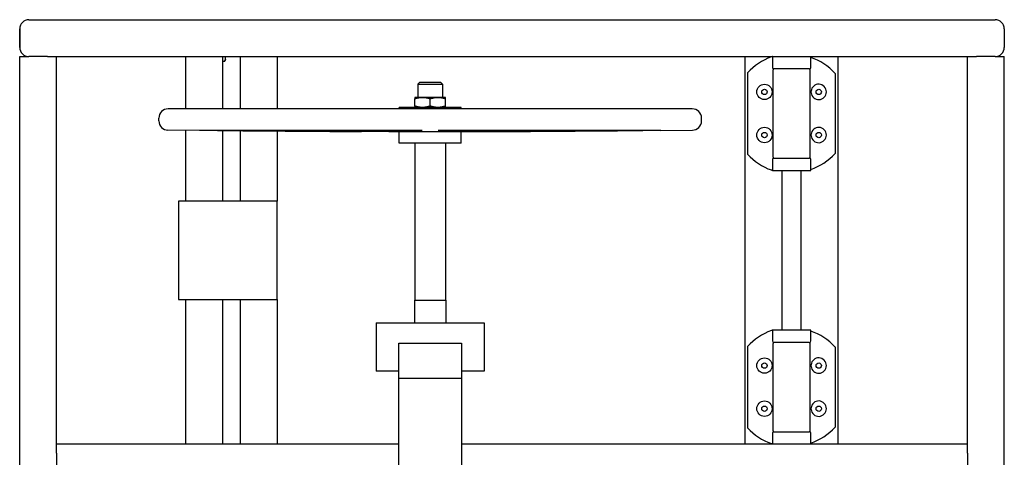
# Model space of a CAD drawing. Header units: inches. Extents: x 24 to 1128, y -94 to 748.
# Tile 78 of 256: x 272 to 312, y 324 to 342. Entities that reach past the tile are written whole.
import ezdxf

# ---------------------------------------------------------------- set-up
doc = ezdxf.new("R2010")
doc.units = ezdxf.units.IN
doc.header["$LTSCALE"] = 32
doc.header["$MEASUREMENT"] = 0
doc.layers.add('Visible (ANSI)', color=7, linetype='Continuous', lineweight=30)

msp = doc.modelspace()

# ---------------------------------------------------------------- linework, layer by layer
at = {"layer": 'Visible (ANSI)'}
for p, q in [((271.95061, 341.87537), (311.20061, 341.87537)), ((271.57561, 341.50037), (271.57561, 340.75037)), ((271.57561, 340.75037), (271.57561, 341.50037)), ((311.57561, 341.50037), (311.57561, 340.75037)), ((311.57561, 341.50037), (311.57561, 340.75037)), ((271.57561, 308.25037), (271.57561, 340.37537)), ((271.57561, 340.37537), (271.95061, 340.37537)), ((272.70061, 340.37537), (271.95061, 340.37537)), ((272.70061, 340.37537), (273.07561, 340.37537)), ((273.07561, 324.62537), (273.07561, 340.37537)), ((273.07561, 340.37537), (310.07561, 340.37537)), ((278.32561, 338.24858), (278.32561, 340.37537)), ((279.82561, 338.24858), (279.82561, 340.37537)), ((279.82561, 340.19236), (279.90612, 340.19236)), ((279.93961, 340.25037), (279.90612, 340.19236)), ((279.93961, 340.30062), (279.93961, 340.37537)), ((279.93961, 340.25037), (279.93961, 340.30062)), ((280.53113, 340.37537), (280.53113, 338.24858)), ((282.03113, 340.37537), (282.03113, 338.24858)), ((301.03113, 340.37537), (301.03113, 324.62537)), ((302.15263, 340.37537), (302.15263, 339.93787)), ((303.71513, 339.93787), (303.71513, 340.37537)), ((304.82561, 324.62537), (304.82561, 340.37537)), ((310.07561, 324.62537), (310.07561, 340.37537)), ((310.07561, 340.37537), (310.45061, 340.37537)), ((311.20061, 340.37537), (310.45061, 340.37537)), ((311.20061, 340.37537), (311.57561, 340.37537)), ((311.57561, 304.62537), (311.57561, 340.37537)), ((301.14136, 339.71965), (301.14136, 339.69256)), ((302.18388, 336.29204), (302.18388, 339.83371)), ((303.65263, 339.87537), (302.21513, 339.87537)), ((303.68388, 336.29204), (303.68388, 339.83371)), ((304.71537, 339.19782), (304.71537, 339.66537)), ((287.82642, 339.33158), (287.75202, 339.25718)), ((287.75202, 339.25718), (287.75202, 338.71758)), ((287.75202, 339.25718), (288.75202, 339.25718)), ((287.82642, 339.33158), (288.67762, 339.33158)), ((288.67762, 339.33158), (288.75202, 339.25718)), ((288.75202, 339.25718), (288.75202, 338.71758)), ((301.14136, 339.24408), (301.14136, 339.16172)), ((301.14136, 339.16172), (301.14136, 336.96403)), ((303.72554, 338.90532), (303.72554, 338.97239)), ((304.71537, 336.92793), (304.71537, 339.19782)), ((287.93952, 338.71758), (287.62702, 338.71758)), ((287.62702, 338.3634), (287.62702, 338.66175)), ((288.56452, 338.71758), (287.93952, 338.71758)), ((288.25202, 338.3634), (288.25202, 338.66175)), ((288.87702, 338.71758), (288.56452, 338.71758)), ((288.87702, 338.3634), (288.87702, 338.66175)), ((298.90152, 338.24858), (277.60252, 338.24858)), ((286.99202, 338.24858), (286.99202, 338.30758)), ((289.51202, 338.30758), (286.99202, 338.30758)), ((289.51202, 338.24858), (289.51202, 338.30758)), ((277.22852, 337.75658), (277.22852, 337.87458)), ((299.27552, 337.75658), (299.27552, 337.87458)), ((278.88204, 337.37344), (277.59985, 337.38259)), ((278.32561, 334.50037), (278.32561, 337.37741)), ((279.11016, 337.37344), (278.88204, 337.37344)), ((287.3814, 337.37344), (279.64823, 337.37344)), ((279.82561, 334.50037), (279.82561, 337.36908)), ((280.53113, 337.36366), (280.53113, 334.50037)), ((282.03113, 337.35216), (282.03113, 334.50037)), ((286.99202, 337.31557), (285.46047, 337.3265)), ((286.99202, 336.85658), (286.99202, 337.31557)), ((289.51202, 337.31557), (286.99202, 337.31557)), ((296.85581, 337.37344), (289.12263, 337.37344)), ((289.51202, 337.31557), (291.04357, 337.3265)), ((289.51202, 336.85658), (289.51202, 337.31557)), ((297.62199, 337.37344), (297.39388, 337.37344)), ((297.62199, 337.37344), (298.90419, 337.38259)), ((303.72554, 337.15336), (303.72554, 337.22042)), ((289.51202, 336.85658), (286.99202, 336.85658)), ((287.62702, 336.85658), (287.62702, 330.47358)), ((288.87702, 336.85658), (288.87702, 330.47358)), ((301.14136, 336.96403), (301.14136, 336.88167)), ((304.71537, 336.46038), (304.71537, 336.92793)), ((301.14136, 336.43319), (301.14136, 336.4061)), ((302.15263, 336.18787), (302.15263, 335.75037)), ((302.21513, 336.25037), (303.65263, 336.25037)), ((303.71513, 335.75037), (303.71513, 336.18787)), ((302.15263, 335.75037), (303.71513, 335.75037)), ((302.53113, 335.75037), (302.53113, 329.25037)), ((303.32561, 329.25037), (303.32561, 335.75037)), ((278.03113, 334.50037), (278.03113, 330.50037)), ((282.03113, 334.50037), (278.03113, 334.50037)), ((282.03113, 330.50037), (282.03113, 334.50037)), ((278.03113, 330.50037), (282.03113, 330.50037)), ((278.32561, 324.62537), (278.32561, 330.50037)), ((279.82561, 324.62537), (279.82561, 330.50037)), ((280.53113, 330.50037), (280.53113, 324.62537)), ((282.03113, 330.50037), (282.03113, 324.62537)), ((287.61602, 330.47358), (287.61602, 329.55687)), ((287.61602, 330.47358), (288.88802, 330.47358)), ((288.88802, 330.47358), (288.88802, 329.55687)), ((286.05316, 329.55687), (286.05316, 327.58707)), ((286.05316, 329.55687), (290.45088, 329.55687)), ((290.45088, 329.55687), (290.45088, 327.58707)), ((302.15263, 329.25037), (302.15263, 328.81287)), ((303.71513, 329.25037), (302.15263, 329.25037)), ((303.71513, 328.81287), (303.71513, 329.25037)), ((286.97844, 327.29747), (286.97844, 328.72987)), ((286.97844, 328.72987), (289.5256, 328.72987)), ((289.5256, 328.72987), (289.5256, 327.29747)), ((301.14136, 328.59465), (301.14136, 328.56756)), ((302.18388, 325.16704), (302.18388, 328.70871)), ((303.65263, 328.75037), (302.21513, 328.75037)), ((303.68388, 325.16704), (303.68388, 328.70871)), ((304.71537, 328.07282), (304.71537, 328.54037)), ((301.14136, 328.11908), (301.14136, 328.03672)), ((301.14136, 328.03672), (301.14136, 325.83903)), ((304.71537, 325.80293), (304.71537, 328.07282)), ((303.72554, 327.78032), (303.72554, 327.84739)), ((286.97844, 327.58707), (286.05316, 327.58707)), ((286.97844, 320.31328), (286.97844, 327.29747)), ((286.97844, 327.29747), (289.5256, 327.29747)), ((290.45088, 327.58707), (289.5256, 327.58707)), ((289.5256, 327.29747), (289.5256, 320.31328)), ((303.72554, 326.02836), (303.72554, 326.09542)), ((301.14136, 325.83903), (301.14136, 325.75667)), ((304.71537, 325.33538), (304.71537, 325.80293)), ((301.14136, 325.30819), (301.14136, 325.2811)), ((302.15263, 325.06287), (302.15263, 324.62537)), ((302.21513, 325.12537), (303.65263, 325.12537)), ((303.71513, 324.62537), (303.71513, 325.06287)), ((286.97844, 324.62537), (273.07561, 324.62537)), ((273.07561, 324.25037), (273.07561, 324.62537)), ((310.07561, 324.62537), (289.5256, 324.62537)), ((310.07561, 324.25037), (310.07561, 324.62537)), ((273.07561, 324.25037), (273.07561, 323.50037)), ((310.07561, 324.25037), (310.07561, 323.50037))]:
    msp.add_line(p, q, dxfattribs=at)
for centre, radius in [((301.83152, 338.93886), 0.3125), ((301.83152, 338.93886), 0.10827), ((304.03624, 338.93886), 0.10827), ((301.83152, 337.18689), 0.3125), ((301.83152, 337.18689), 0.10827), ((304.03624, 337.18689), 0.10827), ((301.83152, 327.81386), 0.3125), ((301.83152, 327.81386), 0.10827), ((304.03624, 327.81386), 0.10827), ((301.83152, 326.06189), 0.3125), ((301.83152, 326.06189), 0.10827), ((304.03624, 326.06189), 0.10827)]:
    msp.add_circle(centre, radius, dxfattribs=at)
for centre, radius, start, end in [((271.95061, 341.50037), 0.375, 90, 180), ((271.95061, 341.50037), 0.375, 90, 180), ((311.20061, 341.50037), 0.375, 0, 90), ((311.20061, 341.50037), 0.375, 0, 90), ((271.95061, 340.75037), 0.375, 180, 270), ((271.95061, 340.75037), 0.375, 180, 270), ((311.20061, 340.75037), 0.375, 270, 0), ((311.20061, 340.75037), 0.375, 270, 0), ((302.93388, 338.06287), 2.4409, 109.696711, 137.253636), ((302.93388, 338.06287), 2.40704, 42.647116, 71.060573), ((302.21513, 339.93787), 0.0625, 180, 270), ((302.22554, 339.83371), 0.04167, 90, 180), ((303.64221, 339.83371), 0.04167, 0, 90), ((303.65263, 339.93787), 0.0625, 270, 0), ((304.67371, 339.66537), 0.04167, 0, 42.647116), ((304.03624, 338.93886), 0.3125, 186.160212, 173.839788), ((277.60252, 337.87458), 0.374, 90, 180), ((298.90152, 337.87458), 0.374, 0, 90), ((277.60252, 337.75658), 0.374, 180, 269.591168), ((298.90152, 337.75658), 0.374, 270.408832, 0), ((304.03624, 337.18689), 0.3125, 186.160212, 173.839788), ((302.93388, 338.06287), 2.4409, 222.746364, 250.303289), ((302.93388, 338.06287), 2.40704, 288.939427, 317.352884), ((304.67371, 336.46038), 0.04167, 317.352884, 0), ((302.21513, 336.18787), 0.0625, 90, 180), ((302.22554, 336.29204), 0.04167, 180, 270), ((303.64221, 336.29204), 0.04167, 270, 0), ((303.65263, 336.18787), 0.0625, 0, 90), ((302.93388, 326.93787), 2.4409, 109.696711, 137.253636), ((302.93388, 326.93787), 2.40704, 42.647116, 71.060573), ((302.21513, 328.81287), 0.0625, 180, 270), ((303.65263, 328.81287), 0.0625, 270, 0), ((302.22554, 328.70871), 0.04167, 90, 180), ((303.64221, 328.70871), 0.04167, 0, 90), ((304.67371, 328.54037), 0.04167, 0, 42.647116), ((304.03624, 327.81386), 0.3125, 186.160212, 173.839788), ((304.03624, 326.06189), 0.3125, 186.160212, 173.839788), ((302.93388, 326.93787), 2.4409, 222.746364, 250.303289), ((302.93388, 326.93787), 2.40704, 288.939427, 317.352884), ((304.67371, 325.33538), 0.04167, 317.352884, 0), ((302.21513, 325.06287), 0.0625, 90, 180), ((302.22554, 325.16704), 0.04167, 180, 270), ((303.64221, 325.16704), 0.04167, 270, 0), ((303.65263, 325.06287), 0.0625, 0, 90)]:
    msp.add_arc(centre, radius, start, end, dxfattribs=at)
for points, weights in [([(279.90612, 340.19236), (279.93961, 340.25037), (279.93961, 340.30062)], [1, 1.0379548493, 1]), ([(279.93961, 340.30062), (279.93961, 340.33662), (279.92303, 340.37537)], [1, 1.02690849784, 1.01566285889]), ([(301.14136, 339.69256), (301.14136, 339.45478), (301.14136, 339.24408)], [1.00254526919, 1.00661330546, 1.00096139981]), ([(287.62702, 338.71758), (287.62702, 338.71758), (287.62702, 338.66175)], [1, 1.04314139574, 1.01001874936]), ([(287.62702, 338.66175), (287.79449, 338.71758), (287.93952, 338.71758)], [1.01001874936, 1.04314139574, 1]), ([(287.93952, 338.71758), (288.08455, 338.71758), (288.25202, 338.66175)], [1, 1.04314139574, 1.01001874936]), ([(288.25202, 338.66175), (288.41949, 338.71758), (288.56452, 338.71758)], [1.01001874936, 1.04314139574, 1]), ([(288.56452, 338.71758), (288.70955, 338.71758), (288.87702, 338.66175)], [1, 1.04314139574, 1.01001874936]), ([(288.87702, 338.66175), (288.87702, 338.71758), (288.87702, 338.71758)], [1.01001874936, 1.04314139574, 1]), ([(287.93952, 338.30758), (287.79449, 338.30758), (287.62702, 338.3634)], [1, 1.04314139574, 1.01001874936]), ([(287.62702, 338.3634), (287.62702, 338.30758), (287.62702, 338.30758)], [1.01001874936, 1.04314139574, 1]), ([(288.25202, 338.3634), (288.08455, 338.30758), (287.93952, 338.30758)], [1.01001874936, 1.04314139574, 1]), ([(288.56452, 338.30758), (288.41949, 338.30758), (288.25202, 338.3634)], [1, 1.04314139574, 1.01001874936]), ([(288.87702, 338.3634), (288.70955, 338.30758), (288.56452, 338.30758)], [1.01001874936, 1.04314139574, 1]), ([(288.87702, 338.30758), (288.87702, 338.30758), (288.87702, 338.3634)], [1, 1.04314139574, 1.01001874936]), ([(279.79335, 337.36933), (284.09498, 337.33624), (285.46047, 337.3265)], [1.05826131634, 1.9933590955, 2.69446740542]), ([(286.67904, 337.322), (285.36024, 337.33034), (279.99487, 337.36933)], [3.21640230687, 2.36623373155, 1.05826131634]), ([(287.92596, 337.36933), (287.44604, 337.33034), (287.32807, 337.322)], [1.06245079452, 2.37560125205, 3.22913550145]), ([(289.17597, 337.322), (289.058, 337.33034), (288.57808, 337.36933)], [3.22913550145, 2.37560125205, 1.06245079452]), ([(296.50917, 337.36933), (291.1438, 337.33034), (289.825, 337.322)], [1.05826131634, 2.36623373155, 3.21640230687]), ([(291.04357, 337.3265), (292.40906, 337.33624), (296.71069, 337.36933)], [2.69446740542, 1.9933590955, 1.05826131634]), ([(301.14136, 336.88167), (301.14136, 336.67097), (301.14136, 336.43319)], [1.00096139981, 1.00661330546, 1.00254526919]), ([(301.14136, 328.56756), (301.14136, 328.32978), (301.14136, 328.11908)], [1.00254526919, 1.00661330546, 1.00096139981]), ([(301.14136, 325.75667), (301.14136, 325.54597), (301.14136, 325.30819)], [1.00096139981, 1.00661330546, 1.00254526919])]:
    msp.add_rational_spline(points, weights, degree=2, dxfattribs=at)
for points, knots in [([(302.15207, 340.37519), (302.15154, 340.37501), (302.15063, 340.3747), (302.14733, 340.37358), (302.14438, 340.37257), (302.13708, 340.37007), (302.13283, 340.3686), (302.12296, 340.36514), (302.11738, 340.36318), (302.11133, 340.36101), (302.11126, 340.36098), (302.11119, 340.36096)], [0.027885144, 0.027885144, 0.027885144, 0.027885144, 0.068358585, 0.068358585, 0.13476608, 0.13476608, 0.19932173, 0.19932173, 0.267831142, 0.267831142, 0.268602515, 0.268602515, 0.268602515, 0.268602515]), ([(279.79335, 337.36933), (279.77399, 337.36948), (279.75443, 337.36962), (279.67231, 337.37023), (279.60195, 337.37073), (279.4651, 337.37163), (279.39861, 337.37204), (279.28659, 337.37269), (279.23389, 337.37297), (279.15282, 337.37334), (279.12445, 337.37344), (279.11016, 337.37344)], [3.52948039, 3.52948039, 3.52948039, 3.52948039, 3.68371057, 3.68371057, 4.18013668, 4.18013668, 4.67656278, 4.67656278, 5.17298157, 5.17298157, 5.66940035, 5.66940035, 5.66940035, 5.66940035]), ([(279.64823, 337.37344), (279.62243, 337.37344), (279.60737, 337.37334), (279.60732, 337.37297), (279.62231, 337.37269), (279.67382, 337.37204), (279.71362, 337.37163), (279.81388, 337.37073), (279.87434, 337.37023), (279.93551, 337.36977), (279.95452, 337.36962), (279.97442, 337.36948), (279.99487, 337.36933)], [-1.98568979, -1.98568979, -1.98568979, -1.98568979, -1.489271, -1.489271, -0.99285222, -0.99285222, -0.49642611, -0.49642611, 0, 0, 0, 0.15423018, 0.15423018, 0.15423018, 0.15423018]), ([(287.32807, 337.322), (287.32526, 337.3218), (287.3195, 337.32162), (287.29648, 337.32115), (287.27088, 337.32088), (287.20127, 337.32052), (287.15727, 337.32043), (287.06474, 337.32043), (287.0092, 337.32052), (286.89174, 337.32088), (286.82982, 337.32115), (286.74217, 337.32162), (286.71052, 337.3218), (286.67904, 337.322)], [0.63873151, 0.63873151, 0.63873151, 0.63873151, 0.87159914, 0.87159914, 1.30738491, 1.30738491, 1.74317067, 1.74317067, 2.17895643, 2.17895643, 2.61474219, 2.61474219, 2.84760983, 2.84760983, 2.84760983, 2.84760983]), ([(287.92596, 337.36933), (287.92772, 337.36948), (287.92827, 337.36962), (287.92753, 337.36977), (287.92514, 337.37023), (287.90911, 337.37073), (287.8499, 337.37163), (287.80672, 337.37204), (287.70881, 337.37269), (287.64781, 337.37297), (287.51654, 337.37334), (287.44627, 337.37344), (287.3814, 337.37344)], [-0.15423018, -0.15423018, -0.15423018, -0.15423018, 0, 0, 0, 0.49642611, 0.49642611, 0.99285222, 0.99285222, 1.489271, 1.489271, 1.98568979, 1.98568979, 1.98568979, 1.98568979]), ([(289.12263, 337.37344), (289.05777, 337.37344), (288.9875, 337.37334), (288.85623, 337.37297), (288.79523, 337.37269), (288.69732, 337.37204), (288.65414, 337.37163), (288.59493, 337.37073), (288.5789, 337.37023), (288.57651, 337.36977), (288.57577, 337.36962), (288.57632, 337.36948), (288.57808, 337.36933)], [-1.98568979, -1.98568979, -1.98568979, -1.98568979, -1.489271, -1.489271, -0.99285222, -0.99285222, -0.49642611, -0.49642611, 0, 0, 0, 0.15423018, 0.15423018, 0.15423018, 0.15423018]), ([(289.825, 337.322), (289.79351, 337.3218), (289.76187, 337.32162), (289.67422, 337.32115), (289.6123, 337.32088), (289.49484, 337.32052), (289.4393, 337.32043), (289.34677, 337.32043), (289.30277, 337.32052), (289.23316, 337.32088), (289.20755, 337.32115), (289.18454, 337.32162), (289.17878, 337.3218), (289.17597, 337.322)], [0.63873151, 0.63873151, 0.63873151, 0.63873151, 0.87159914, 0.87159914, 1.30738491, 1.30738491, 1.74317067, 1.74317067, 2.17895643, 2.17895643, 2.61474219, 2.61474219, 2.84760983, 2.84760983, 2.84760983, 2.84760983]), ([(296.50917, 337.36933), (296.52962, 337.36948), (296.54952, 337.36962), (296.56852, 337.36977), (296.6297, 337.37023), (296.69016, 337.37073), (296.79042, 337.37163), (296.83022, 337.37204), (296.88172, 337.37269), (296.89672, 337.37297), (296.89667, 337.37334), (296.88161, 337.37344), (296.85581, 337.37344)], [-0.15423018, -0.15423018, -0.15423018, -0.15423018, 0, 0, 0, 0.49642611, 0.49642611, 0.99285222, 0.99285222, 1.489271, 1.489271, 1.98568979, 1.98568979, 1.98568979, 1.98568979]), ([(297.39388, 337.37344), (297.37959, 337.37344), (297.35122, 337.37334), (297.27014, 337.37297), (297.21745, 337.37269), (297.10543, 337.37204), (297.03894, 337.37163), (296.90209, 337.37073), (296.83173, 337.37023), (296.74961, 337.36962), (296.73005, 337.36948), (296.71069, 337.36933)], [1.98568979, 1.98568979, 1.98568979, 1.98568979, 2.48210857, 2.48210857, 2.97852735, 2.97852735, 3.47495346, 3.47495346, 3.97137957, 3.97137957, 4.12560975, 4.12560975, 4.12560975, 4.12560975]), ([(302.11119, 335.76479), (302.11126, 335.76476), (302.11133, 335.76474), (302.11882, 335.76206), (302.12559, 335.75968), (302.13749, 335.75554), (302.14243, 335.75384), (302.14909, 335.75157), (302.15115, 335.75088), (302.15207, 335.75056)], [-0.000777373, -0.000777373, -0.000777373, -0.000777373, 0, 0, 0.085659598, 0.085659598, 0.171475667, 0.171475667, 0.242946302, 0.242946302, 0.242946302, 0.242946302]), ([(302.15207, 329.25019), (302.15154, 329.25001), (302.15063, 329.2497), (302.14733, 329.24858), (302.14438, 329.24757), (302.13708, 329.24507), (302.13283, 329.2436), (302.12296, 329.24014), (302.11738, 329.23818), (302.11133, 329.23601), (302.11126, 329.23598), (302.11119, 329.23596)], [0.027885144, 0.027885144, 0.027885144, 0.027885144, 0.068358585, 0.068358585, 0.13476608, 0.13476608, 0.19932173, 0.19932173, 0.267831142, 0.267831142, 0.268602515, 0.268602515, 0.268602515, 0.268602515]), ([(302.11119, 324.63979), (302.11126, 324.63976), (302.11133, 324.63974), (302.11882, 324.63706), (302.12559, 324.63468), (302.13749, 324.63054), (302.14243, 324.62884), (302.14909, 324.62657), (302.15115, 324.62588), (302.15207, 324.62556)], [-0.000777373, -0.000777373, -0.000777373, -0.000777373, 0, 0, 0.085659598, 0.085659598, 0.171475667, 0.171475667, 0.242946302, 0.242946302, 0.242946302, 0.242946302])]:
    msp.add_open_spline(points, degree=3, knots=knots, dxfattribs=at)
for points in [[(302.15263, 340.37537), (302.15263, 340.37537), (302.15245, 340.37531), (302.15207, 340.37519)], [(302.15207, 335.75056), (302.15245, 335.75044), (302.15263, 335.75037), (302.15263, 335.75037)], [(302.15263, 329.25037), (302.15263, 329.25037), (302.15245, 329.25031), (302.15207, 329.25019)], [(302.15207, 324.62556), (302.15245, 324.62544), (302.15263, 324.62537), (302.15263, 324.62537)]]:
    msp.add_open_spline(points, degree=3, dxfattribs=at)

doc.saveas('drawing.dxf')
